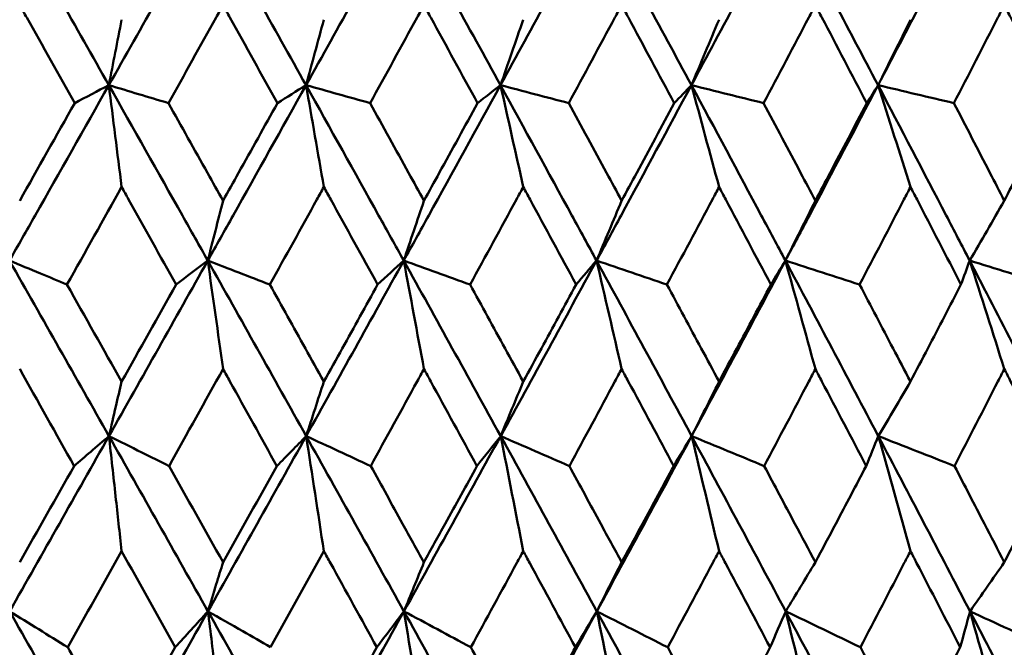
# Model space of a CAD drawing. Header units: millimetres. Extents: x 172 to 1631, y 500 to 2693.
# Tile 161 of 218: x 936.74 to 942.75, y 580.97 to 584.8. Entities that reach past the tile are written whole.
import ezdxf

# ---------------------------------------------------------------- set-up
doc = ezdxf.new("R2010")
doc.units = ezdxf.units.MM
doc.header["$LTSCALE"] = 10
doc.layers.add('Widoczne (ISO)', color=7, linetype='Continuous', lineweight=50)

msp = doc.modelspace()

# ---------------------------------------------------------------- linework, layer by layer
at = {"layer": 'Widoczne (ISO)'}
msp.add_circle((934.2343, 549.6019), 50, dxfattribs=at)
for points in [[(936.6784, 585.467), (936.8811, 585.1103), (937.0834, 584.7536), (937.2851, 584.3969)], [(937.8884, 585.467), (937.6877, 585.1103), (937.4866, 584.7536), (937.2851, 584.3969)], [(937.8884, 585.467), (938.0891, 585.1103), (938.2892, 584.7536), (938.4885, 584.3969)], [(939.0839, 585.467), (938.8861, 585.1103), (938.6876, 584.7536), (938.4885, 584.3969)], [(939.0839, 585.467), (939.2819, 585.1103), (939.479, 584.7536), (939.6752, 584.3969)], [(940.2604, 585.467), (940.0662, 585.1103), (939.8711, 584.7536), (939.6752, 584.3969)], [(940.2604, 585.467), (940.4548, 585.1103), (940.6482, 584.7536), (940.8404, 584.3969)], [(941.413, 585.467), (941.2232, 585.1103), (941.0323, 584.7536), (940.8404, 584.3969)], [(941.413, 585.467), (941.6031, 585.1103), (941.792, 584.7536), (941.9795, 584.3969)], [(942.5374, 585.467), (942.3526, 585.1103), (942.1666, 584.7536), (941.9795, 584.3969)], [(942.5374, 585.467), (942.7224, 585.1103), (942.906, 584.7536), (943.0881, 584.3969)], [(937.3629, 584.7966), (937.337, 584.6632), (937.3111, 584.5299), (937.2851, 584.3969)], [(938.5971, 584.7966), (938.561, 584.6632), (938.5248, 584.5299), (938.4885, 584.3969)], [(939.8141, 584.7966), (939.7678, 584.6632), (939.7215, 584.5299), (939.6752, 584.3969)], [(941.009, 584.7966), (940.9529, 584.6632), (940.8966, 584.5299), (940.8404, 584.3969)], [(942.1772, 584.7966), (942.1114, 584.6632), (942.0455, 584.5299), (941.9795, 584.3969)], [(937.2851, 584.3969), (937.2156, 584.3604), (937.1461, 584.3239), (937.0766, 584.2874)], [(937.2851, 584.3969), (937.4063, 584.3604), (937.5274, 584.3239), (937.6487, 584.2874)], [(937.3629, 583.7757), (937.3371, 583.9833), (937.3111, 584.1903), (937.2851, 584.3969)], [(938.4885, 584.3969), (938.4304, 584.3604), (938.3722, 584.3239), (938.314, 584.2874)], [(938.5971, 583.7757), (938.5611, 583.9833), (938.5249, 584.1903), (938.4885, 584.3969)], [(938.4885, 584.3969), (938.6188, 584.3604), (938.749, 584.3239), (938.8793, 584.2874)], [(939.6752, 584.3969), (939.6286, 584.3604), (939.582, 584.3239), (939.5354, 584.2874)], [(939.8141, 583.7757), (939.768, 583.9833), (939.7217, 584.1903), (939.6752, 584.3969)], [(939.6752, 584.3969), (939.814, 584.3604), (939.9528, 584.3239), (940.0916, 584.2874)], [(940.8404, 584.3969), (940.8055, 584.3604), (940.7707, 584.3239), (940.7358, 584.2874)], [(941.009, 583.7757), (940.953, 583.9833), (940.8968, 584.1903), (940.8404, 584.3969)], [(940.8404, 584.3969), (940.9872, 584.3604), (941.134, 584.3239), (941.2808, 584.2874)], [(941.9795, 584.3969), (941.9565, 584.3604), (941.9336, 584.3239), (941.9106, 584.2874)], [(942.1772, 583.7757), (942.1116, 583.9833), (942.0457, 584.1903), (941.9795, 584.3969)], [(941.9795, 584.3969), (942.1337, 584.3604), (942.2879, 584.3239), (942.4422, 584.2874)], [(936.7409, 583.6919), (936.8529, 583.8904), (936.9648, 584.0889), (937.0766, 584.2874)], [(937.3629, 583.7757), (937.252, 583.5771), (937.1409, 583.3784), (937.0296, 583.1798)], [(937.9819, 583.6919), (937.9509, 583.5697), (937.9199, 583.4478), (937.8889, 583.326)], [(939.2081, 583.6919), (939.167, 583.5697), (939.1258, 583.4478), (939.0847, 583.326)], [(940.4146, 583.6919), (940.3635, 583.5697), (940.3124, 583.4478), (940.2613, 583.326)], [(941.5967, 583.6919), (941.5359, 583.5697), (941.475, 583.4478), (941.4141, 583.326)], [(942.7498, 583.6919), (942.6795, 583.5697), (942.6091, 583.4478), (942.5386, 583.326)], [(936.6787, 583.326), (936.8814, 582.9692), (937.0837, 582.6122), (937.2857, 582.2553)], [(937.8889, 583.326), (937.6885, 582.9692), (937.4874, 582.6122), (937.2857, 582.2553)], [(937.8889, 583.326), (937.8244, 583.2773), (937.7599, 583.2286), (937.6954, 583.1798)], [(937.8889, 583.326), (938.0151, 583.2773), (938.1414, 583.2286), (938.2676, 583.1798)], [(937.8889, 583.326), (938.0896, 582.9692), (938.2898, 582.6122), (938.4894, 582.2553)], [(937.9819, 582.6647), (937.951, 582.8857), (937.92, 583.1061), (937.8889, 583.326)], [(939.0847, 583.326), (938.8871, 582.9692), (938.6886, 582.6122), (938.4894, 582.2553)], [(939.0847, 583.326), (939.0316, 583.2773), (938.9785, 583.2286), (938.9254, 583.1798)], [(939.2081, 582.6647), (939.1671, 582.8857), (939.126, 583.1061), (939.0847, 583.326)], [(939.0847, 583.326), (939.2196, 583.2773), (939.3546, 583.2286), (939.4897, 583.1798)], [(939.0847, 583.326), (939.2826, 582.9692), (939.4798, 582.6122), (939.6763, 582.2553)], [(940.2613, 583.326), (940.0673, 582.9692), (939.8723, 582.6122), (939.6763, 582.2553)], [(940.2613, 583.326), (940.2199, 583.2773), (940.1784, 583.2286), (940.1369, 583.1798)], [(940.4146, 582.6647), (940.3637, 582.8857), (940.3126, 583.1061), (940.2613, 583.326)], [(940.2613, 583.326), (940.4045, 583.2773), (940.5477, 583.2286), (940.691, 583.1798)], [(940.2613, 583.326), (940.4557, 582.9692), (940.6491, 582.6122), (940.8417, 582.2553)], [(941.4141, 583.326), (941.2245, 582.9692), (941.0337, 582.6122), (940.8417, 582.2553)], [(941.4141, 583.326), (941.3845, 583.2773), (941.3548, 583.2286), (941.3251, 583.1798)], [(941.5967, 582.6647), (941.5361, 582.8857), (941.4753, 583.1061), (941.4141, 583.326)], [(941.4141, 583.326), (941.565, 583.2773), (941.7159, 583.2286), (941.8668, 583.1798)], [(941.4141, 583.326), (941.6042, 582.9692), (941.7932, 582.6122), (941.981, 582.2553)], [(942.5386, 583.326), (942.5209, 583.2773), (942.5031, 583.2286), (942.4854, 583.1798)], [(942.7498, 582.6647), (942.6797, 582.8857), (942.6093, 583.1061), (942.5386, 583.326)], [(942.5386, 583.326), (942.6965, 583.2773), (942.8545, 583.2286), (943.0125, 583.1798)], [(942.5386, 583.326), (942.7236, 582.9692), (942.9074, 582.6122), (943.0898, 582.2553)], [(937.0296, 583.1798), (937.1408, 582.9825), (937.2519, 582.7851), (937.3629, 582.5877)], [(937.3629, 582.5877), (937.4739, 582.785), (937.5847, 582.9824), (937.6954, 583.1798)], [(937.0728, 582.0724), (936.9623, 582.2698), (936.8517, 582.4673), (936.7409, 582.6647)], [(937.9819, 582.6647), (937.8722, 582.4672), (937.7624, 582.2698), (937.6525, 582.0724)], [(938.5971, 582.5877), (938.5612, 582.4767), (938.5253, 582.3659), (938.4894, 582.2553)], [(939.8141, 582.5877), (939.7682, 582.4767), (939.7222, 582.3659), (939.6763, 582.2553)], [(941.009, 582.5877), (940.9533, 582.4767), (940.8975, 582.3659), (940.8417, 582.2553)], [(942.1772, 582.5877), (942.1119, 582.4767), (942.0465, 582.3659), (941.981, 582.2553)], [(937.2857, 582.2553), (937.0841, 581.8986), (936.882, 581.542), (936.6793, 581.1854)], [(937.2857, 582.2553), (937.4875, 581.8986), (937.6889, 581.542), (937.8898, 581.1854)], [(938.4894, 582.2553), (938.2903, 581.8986), (938.0904, 581.542), (937.8898, 581.1854)], [(938.4894, 582.2553), (938.4297, 582.1943), (938.37, 582.1334), (938.3103, 582.0724)], [(938.4894, 582.2553), (938.6206, 582.1943), (938.7518, 582.1334), (938.883, 582.0724)], [(938.4894, 582.2553), (938.6888, 581.8986), (938.8876, 581.542), (939.0859, 581.1854)], [(938.5971, 581.5532), (938.5614, 581.7879), (938.5255, 582.0219), (938.4894, 582.2553)], [(939.6763, 582.2553), (939.4804, 581.8986), (939.2836, 581.542), (939.0859, 581.1854)], [(939.6763, 582.2553), (939.6281, 582.1943), (939.5799, 582.1334), (939.5317, 582.0724)], [(939.8141, 581.5532), (939.7684, 581.7879), (939.7224, 582.0219), (939.6763, 582.2553)], [(939.6763, 582.2553), (939.8159, 582.1943), (939.9556, 582.1334), (940.0953, 582.0724)], [(939.6763, 582.2553), (939.8725, 581.8986), (940.0681, 581.542), (940.2628, 581.1854)], [(940.8417, 582.2553), (940.6498, 581.8986), (940.4569, 581.542), (940.2628, 581.1854)], [(940.8417, 582.2553), (940.8052, 582.1943), (940.7687, 582.1334), (940.7322, 582.0724)], [(941.009, 581.5532), (940.9535, 581.7879), (940.8977, 582.0219), (940.8417, 582.2553)], [(940.8417, 582.2553), (940.9892, 582.1943), (941.1368, 582.1334), (941.2844, 582.0724)], [(940.8417, 582.2553), (941.0341, 581.8986), (941.2255, 581.542), (941.4159, 581.1854)], [(941.981, 582.2553), (941.9564, 582.1943), (941.9317, 582.1334), (941.907, 582.0724)], [(942.1772, 581.5532), (942.1122, 581.7879), (942.0468, 582.0219), (941.981, 582.2553)], [(941.981, 582.2553), (942.1359, 582.1943), (942.2908, 582.1334), (942.4457, 582.0724)], [(941.981, 582.2553), (942.1687, 581.8986), (942.3553, 581.542), (942.5406, 581.1854)], [(936.7409, 581.4849), (936.8517, 581.6807), (936.9623, 581.8765), (937.0728, 582.0724)], [(937.6525, 582.0724), (937.7624, 581.8765), (937.8722, 581.6807), (937.9819, 581.4849)], [(937.9819, 581.4849), (938.0916, 581.6807), (938.201, 581.8765), (938.3103, 582.0724)], [(937.3629, 581.5532), (937.2536, 581.3574), (937.1441, 581.1616), (937.0345, 580.9659)], [(937.6905, 580.9659), (937.5815, 581.1616), (937.4723, 581.3574), (937.3629, 581.5532)], [(938.5971, 581.5532), (938.4891, 581.3574), (938.3808, 581.1616), (938.2724, 580.9659)], [(939.2081, 581.4849), (939.1673, 581.385), (939.1266, 581.2851), (939.0859, 581.1854)], [(940.4146, 581.4849), (940.364, 581.385), (940.3134, 581.2851), (940.2628, 581.1854)], [(941.5967, 581.4849), (941.5365, 581.385), (941.4762, 581.2851), (941.4159, 581.1854)], [(942.7498, 581.4849), (942.6801, 581.385), (942.6104, 581.2851), (942.5406, 581.1854)], [(937.0345, 580.9659), (936.9161, 581.0391), (936.7977, 581.1123), (936.6793, 581.1854)], [(936.6793, 581.1854), (936.882, 580.8293), (937.0845, 580.4732), (937.2866, 580.1174)], [(937.8898, 581.1854), (937.6894, 580.8293), (937.4883, 580.4732), (937.2866, 580.1174)], [(937.8898, 581.1854), (938.0906, 580.8293), (938.2908, 580.4732), (938.4906, 580.1174)], [(939.0859, 581.1854), (938.8883, 580.8293), (938.6899, 580.4732), (938.4906, 580.1174)], [(939.0859, 581.1854), (939.0308, 581.1123), (938.9758, 581.0391), (938.9206, 580.9659)], [(939.0859, 581.1854), (939.222, 581.1123), (939.3582, 581.0391), (939.4944, 580.9659)], [(939.0859, 581.1854), (939.2839, 580.8293), (939.4812, 580.4732), (939.6779, 580.1174)], [(939.2081, 580.4422), (939.1676, 580.6906), (939.1268, 580.9384), (939.0859, 581.1854)], [(940.2628, 581.1854), (940.0689, 580.8293), (939.8739, 580.4732), (939.6779, 580.1174)], [(940.2628, 581.1854), (940.2193, 581.1123), (940.1758, 581.0391), (940.1322, 580.9659)], [(940.2628, 581.1854), (940.407, 581.1123), (940.5513, 581.0391), (940.6956, 580.9659)], [(940.2628, 581.1854), (940.4572, 580.8293), (940.6509, 580.4732), (940.8436, 580.1174)], [(940.4146, 580.4422), (940.3643, 580.6906), (940.3137, 580.9384), (940.2628, 581.1854)], [(941.4159, 581.1854), (941.3842, 581.1123), (941.3524, 581.0391), (941.3206, 580.9659)], [(941.4159, 581.1854), (941.5676, 581.1123), (941.7195, 581.0391), (941.8713, 580.9659)], [(941.4159, 581.1854), (941.6061, 580.8293), (941.7952, 580.4732), (941.9833, 580.1174)], [(941.5967, 580.4422), (941.5368, 580.6906), (941.4765, 580.9384), (941.4159, 581.1854)], [(942.5406, 581.1854), (942.5208, 581.1123), (942.5009, 581.0391), (942.4809, 580.9659)], [(942.5406, 581.1854), (942.6994, 581.1123), (942.8581, 581.0391), (943.0169, 580.9659)], [(942.5406, 581.1854), (942.7258, 580.8293), (942.9097, 580.4732), (943.0924, 580.1174)], [(942.7498, 580.4422), (942.6805, 580.6906), (942.6108, 580.9384), (942.5406, 581.1854)], [(937.3629, 580.3845), (937.4724, 580.5783), (937.5816, 580.7721), (937.6905, 580.9659)]]:
    msp.add_open_spline(points, degree=3, dxfattribs=at)
for points, knots in [([(937.0766, 584.2874), (936.9791, 584.4614), (936.8814, 584.6354), (936.7694, 584.8347), (936.7552, 584.8601), (936.7409, 584.8854)], [0.01556037, 0.01556037, 0.01556037, 0.01556037, 0.07555527, 0.07555527, 0.08428623, 0.08428623, 0.08428623, 0.08428623]), ([(937.9819, 584.8854), (937.9678, 584.8601), (937.9537, 584.8348), (937.8428, 584.6355), (937.7458, 584.4615), (937.6487, 584.2874)], [0.06686277, 0.06686277, 0.06686277, 0.06686277, 0.07557848, 0.07557848, 0.13558897, 0.13558897, 0.13558897, 0.13558897]), ([(938.314, 584.2874), (938.2176, 584.4614), (938.1209, 584.6354), (938.0101, 584.8347), (937.996, 584.8601), (937.9819, 584.8854)], [0.01556037, 0.01556037, 0.01556037, 0.01556037, 0.07555527, 0.07555527, 0.08428623, 0.08428623, 0.08428623, 0.08428623]), ([(939.2081, 584.8854), (939.1942, 584.8601), (939.1803, 584.8348), (939.0709, 584.6355), (938.9752, 584.4615), (938.8793, 584.2874)], [0.06686277, 0.06686277, 0.06686277, 0.06686277, 0.07557848, 0.07557848, 0.13558897, 0.13558897, 0.13558897, 0.13558897]), ([(939.5354, 584.2874), (939.4404, 584.4614), (939.3452, 584.6354), (939.2358, 584.8347), (939.222, 584.8601), (939.2081, 584.8854)], [0.01556037, 0.01556037, 0.01556037, 0.01556037, 0.07555527, 0.07555527, 0.08428623, 0.08428623, 0.08428623, 0.08428623]), ([(940.4146, 584.8854), (940.401, 584.8601), (940.3873, 584.8348), (940.2799, 584.6355), (940.1858, 584.4615), (940.0916, 584.2874)], [0.06686277, 0.06686277, 0.06686277, 0.06686277, 0.07557848, 0.07557848, 0.13558897, 0.13558897, 0.13558897, 0.13558897]), ([(940.7358, 584.2874), (940.6426, 584.4614), (940.5492, 584.6354), (940.4419, 584.8347), (940.4282, 584.8601), (940.4146, 584.8854)], [0.01556037, 0.01556037, 0.01556037, 0.01556037, 0.07555527, 0.07555527, 0.08428623, 0.08428623, 0.08428623, 0.08428623]), ([(941.5967, 584.8854), (941.5834, 584.8601), (941.5701, 584.8348), (941.465, 584.6355), (941.373, 584.4615), (941.2808, 584.2874)], [0.06686277, 0.06686277, 0.06686277, 0.06686277, 0.07557848, 0.07557848, 0.13558897, 0.13558897, 0.13558897, 0.13558897]), ([(941.9106, 584.2874), (941.8196, 584.4614), (941.7283, 584.6354), (941.6234, 584.8347), (941.6101, 584.8601), (941.5967, 584.8854)], [0.01556037, 0.01556037, 0.01556037, 0.01556037, 0.07555527, 0.07555527, 0.08428623, 0.08428623, 0.08428623, 0.08428623]), ([(942.7498, 584.8854), (942.7369, 584.8601), (942.7239, 584.8348), (942.6216, 584.6355), (942.532, 584.4615), (942.4422, 584.2874)], [0.06686277, 0.06686277, 0.06686277, 0.06686277, 0.07557848, 0.07557848, 0.13558897, 0.13558897, 0.13558897, 0.13558897]), ([(943.0551, 584.2874), (942.9666, 584.4614), (942.8779, 584.6354), (942.7758, 584.8347), (942.7628, 584.8601), (942.7498, 584.8854)], [0.01556037, 0.01556037, 0.01556037, 0.01556037, 0.07555527, 0.07555527, 0.08428623, 0.08428623, 0.08428623, 0.08428623]), ([(937.2851, 584.3969), (937.1353, 584.1319), (936.9854, 583.8669), (936.7831, 583.51), (936.7309, 583.418), (936.6787, 583.326)], [0.3692784, 0.3692784, 0.3692784, 0.3692784, 0.4608442, 0.4608442, 0.492629, 0.492629, 0.492629, 0.492629]), ([(937.2851, 584.3969), (937.4349, 584.1319), (937.5845, 583.8669), (937.7854, 583.51), (937.8372, 583.418), (937.8889, 583.326)], [0.3692784, 0.3692784, 0.3692784, 0.3692784, 0.4608442, 0.4608442, 0.492629, 0.492629, 0.492629, 0.492629]), ([(938.4885, 584.3969), (938.3406, 584.1319), (938.1923, 583.8669), (937.9922, 583.51), (937.9406, 583.418), (937.8889, 583.326)], [0.3692784, 0.3692784, 0.3692784, 0.3692784, 0.4608442, 0.4608442, 0.492629, 0.492629, 0.492629, 0.492629]), ([(938.4885, 584.3969), (938.6366, 584.1319), (938.7843, 583.8669), (938.9826, 583.51), (939.0337, 583.418), (939.0847, 583.326)], [0.3692784, 0.3692784, 0.3692784, 0.3692784, 0.4608442, 0.4608442, 0.492629, 0.492629, 0.492629, 0.492629]), ([(939.6752, 584.3969), (939.5296, 584.1319), (939.3837, 583.8669), (939.1865, 583.51), (939.1356, 583.418), (939.0847, 583.326)], [0.3692784, 0.3692784, 0.3692784, 0.3692784, 0.4608442, 0.4608442, 0.492629, 0.492629, 0.492629, 0.492629]), ([(939.6752, 584.3969), (939.8209, 584.1319), (939.9661, 583.8669), (940.161, 583.51), (940.2112, 583.418), (940.2613, 583.326)], [0.3692784, 0.3692784, 0.3692784, 0.3692784, 0.4608442, 0.4608442, 0.492629, 0.492629, 0.492629, 0.492629]), ([(940.8404, 584.3969), (940.6978, 584.1319), (940.5547, 583.8669), (940.3612, 583.51), (940.3113, 583.418), (940.2613, 583.326)], [0.3692784, 0.3692784, 0.3692784, 0.3692784, 0.4608442, 0.4608442, 0.492629, 0.492629, 0.492629, 0.492629]), ([(940.8404, 584.3969), (940.9832, 584.1319), (941.1254, 583.8669), (941.316, 583.51), (941.3651, 583.418), (941.4141, 583.326)], [0.3692784, 0.3692784, 0.3692784, 0.3692784, 0.4608442, 0.4608442, 0.492629, 0.492629, 0.492629, 0.492629]), ([(941.9795, 584.3969), (941.8405, 584.1319), (941.7008, 583.8669), (941.5118, 583.51), (941.463, 583.418), (941.4141, 583.326)], [0.3692784, 0.3692784, 0.3692784, 0.3692784, 0.4608442, 0.4608442, 0.492629, 0.492629, 0.492629, 0.492629]), ([(941.9795, 584.3969), (942.1188, 584.1319), (942.2574, 583.8669), (942.4431, 583.51), (942.4909, 583.418), (942.5386, 583.326)], [0.3692784, 0.3692784, 0.3692784, 0.3692784, 0.4608442, 0.4608442, 0.492629, 0.492629, 0.492629, 0.492629]), ([(937.6487, 584.2874), (937.7282, 584.1454), (937.8077, 584.0034), (937.9187, 583.8049), (937.9503, 583.7484), (937.9819, 583.6919)], [0.01259731, 0.01259731, 0.01259731, 0.01259731, 0.06159863, 0.06159863, 0.08110666, 0.08110666, 0.08110666, 0.08110666]), ([(937.9819, 583.6919), (938.0135, 583.7484), (938.045, 583.8049), (938.1558, 584.0034), (938.235, 584.1454), (938.314, 584.2874)], [0.04208868, 0.04208868, 0.04208868, 0.04208868, 0.06158988, 0.06158988, 0.11059803, 0.11059803, 0.11059803, 0.11059803]), ([(938.8793, 584.2874), (938.9578, 584.1454), (939.0363, 584.0034), (939.1458, 583.8049), (939.1769, 583.7484), (939.2081, 583.6919)], [0.01259731, 0.01259731, 0.01259731, 0.01259731, 0.06159863, 0.06159863, 0.08110666, 0.08110666, 0.08110666, 0.08110666]), ([(939.2081, 583.6919), (939.2392, 583.7484), (939.2703, 583.8049), (939.3795, 584.0034), (939.4575, 584.1454), (939.5354, 584.2874)], [0.04208868, 0.04208868, 0.04208868, 0.04208868, 0.06158988, 0.06158988, 0.11059803, 0.11059803, 0.11059803, 0.11059803]), ([(940.0916, 584.2874), (940.1688, 584.1454), (940.2459, 584.0034), (940.3534, 583.8049), (940.384, 583.7484), (940.4146, 583.6919)], [0.01259731, 0.01259731, 0.01259731, 0.01259731, 0.06159863, 0.06159863, 0.08110666, 0.08110666, 0.08110666, 0.08110666]), ([(940.4146, 583.6919), (940.4452, 583.7484), (940.4757, 583.8049), (940.5829, 584.0034), (940.6594, 584.1454), (940.7358, 584.2874)], [0.04208868, 0.04208868, 0.04208868, 0.04208868, 0.06158988, 0.06158988, 0.11059803, 0.11059803, 0.11059803, 0.11059803]), ([(941.2808, 584.2874), (941.3564, 584.1454), (941.4318, 584.0034), (941.5369, 583.8049), (941.5669, 583.7484), (941.5967, 583.6919)], [0.01259731, 0.01259731, 0.01259731, 0.01259731, 0.06159863, 0.06159863, 0.08110666, 0.08110666, 0.08110666, 0.08110666]), ([(941.5967, 583.6919), (941.6266, 583.7484), (941.6565, 583.8049), (941.7613, 584.0034), (941.836, 584.1454), (941.9106, 584.2874)], [0.04208868, 0.04208868, 0.04208868, 0.04208868, 0.06158988, 0.06158988, 0.11059803, 0.11059803, 0.11059803, 0.11059803]), ([(942.4422, 584.2874), (942.5158, 584.1454), (942.5892, 584.0034), (942.6916, 583.8049), (942.7208, 583.7484), (942.7498, 583.6919)], [0.01259731, 0.01259731, 0.01259731, 0.01259731, 0.06159863, 0.06159863, 0.08110666, 0.08110666, 0.08110666, 0.08110666]), ([(942.7498, 583.6919), (942.7789, 583.7484), (942.808, 583.8049), (942.9099, 584.0034), (942.9826, 584.1454), (943.0551, 584.2874)], [0.04208868, 0.04208868, 0.04208868, 0.04208868, 0.06158988, 0.06158988, 0.11059803, 0.11059803, 0.11059803, 0.11059803]), ([(937.6954, 583.1798), (937.599, 583.3528), (937.5025, 583.5259), (937.3915, 583.7245), (937.3772, 583.7501), (937.3629, 583.7757)], [0.02053386, 0.02053386, 0.02053386, 0.02053386, 0.08016461, 0.08016461, 0.08898694, 0.08898694, 0.08898694, 0.08898694]), ([(938.5971, 583.7757), (938.583, 583.7501), (938.5689, 583.7246), (938.4592, 583.526), (938.3635, 583.3529), (938.2676, 583.1798)], [0.07138254, 0.07138254, 0.07138254, 0.07138254, 0.08018544, 0.08018544, 0.13983561, 0.13983561, 0.13983561, 0.13983561]), ([(938.9254, 583.1798), (938.8303, 583.3528), (938.735, 583.5259), (938.6254, 583.7245), (938.6113, 583.7501), (938.5971, 583.7757)], [0.02053386, 0.02053386, 0.02053386, 0.02053386, 0.08016461, 0.08016461, 0.08898694, 0.08898694, 0.08898694, 0.08898694]), ([(939.8141, 583.7757), (939.8002, 583.7501), (939.7863, 583.7246), (939.6784, 583.526), (939.5841, 583.3529), (939.4897, 583.1798)], [0.07138254, 0.07138254, 0.07138254, 0.07138254, 0.08018544, 0.08018544, 0.13983561, 0.13983561, 0.13983561, 0.13983561]), ([(940.1369, 583.1798), (940.0434, 583.3528), (939.9497, 583.5259), (939.8419, 583.7245), (939.828, 583.7501), (939.8141, 583.7757)], [0.02053386, 0.02053386, 0.02053386, 0.02053386, 0.08016461, 0.08016461, 0.08898694, 0.08898694, 0.08898694, 0.08898694]), ([(941.009, 583.7757), (940.9954, 583.7501), (940.9818, 583.7246), (940.876, 583.526), (940.7836, 583.3529), (940.691, 583.1798)], [0.07138254, 0.07138254, 0.07138254, 0.07138254, 0.08018544, 0.08018544, 0.13983561, 0.13983561, 0.13983561, 0.13983561]), ([(941.3251, 583.1798), (941.2336, 583.3528), (941.1419, 583.5259), (941.0363, 583.7245), (941.0226, 583.7501), (941.009, 583.7757)], [0.02053386, 0.02053386, 0.02053386, 0.02053386, 0.08016461, 0.08016461, 0.08898694, 0.08898694, 0.08898694, 0.08898694]), ([(942.1772, 583.7757), (942.164, 583.7501), (942.1507, 583.7246), (942.0475, 583.526), (941.9573, 583.3529), (941.8668, 583.1798)], [0.07138254, 0.07138254, 0.07138254, 0.07138254, 0.08018544, 0.08018544, 0.13983561, 0.13983561, 0.13983561, 0.13983561]), ([(942.4854, 583.1798), (942.3962, 583.3528), (942.3068, 583.5259), (942.2038, 583.7245), (942.1905, 583.7501), (942.1772, 583.7757)], [0.02053386, 0.02053386, 0.02053386, 0.02053386, 0.08016461, 0.08016461, 0.08898694, 0.08898694, 0.08898694, 0.08898694]), ([(937.0296, 583.1798), (936.9754, 583.2024), (936.9212, 583.225), (936.8042, 583.2738), (936.7415, 583.2999), (936.6787, 583.326)], [-0.05918503, -0.05918503, -0.05918503, -0.05918503, -0.0317462, -0.0317462, 0, 0, 0, 0]), ([(938.2676, 583.1798), (938.3399, 583.0501), (938.4121, 582.9204), (938.5219, 582.723), (938.5595, 582.6554), (938.5971, 582.5877)], [0.01681985, 0.01681985, 0.01681985, 0.01681985, 0.06159108, 0.06159108, 0.08495433, 0.08495433, 0.08495433, 0.08495433]), ([(938.5971, 582.5877), (938.6347, 582.6553), (938.6723, 582.723), (938.7818, 582.9204), (938.8536, 583.0501), (938.9254, 583.1798)], [0.03825175, 0.03825175, 0.03825175, 0.03825175, 0.06160817, 0.06160817, 0.10638617, 0.10638617, 0.10638617, 0.10638617]), ([(939.4897, 583.1798), (939.5609, 583.0501), (939.632, 582.9204), (939.74, 582.723), (939.7771, 582.6554), (939.8141, 582.5877)], [0.01681985, 0.01681985, 0.01681985, 0.01681985, 0.06159108, 0.06159108, 0.08495433, 0.08495433, 0.08495433, 0.08495433]), ([(939.8141, 582.5877), (939.8511, 582.6553), (939.888, 582.723), (939.9957, 582.9204), (940.0664, 583.0501), (940.1369, 583.1798)], [0.03825175, 0.03825175, 0.03825175, 0.03825175, 0.06160817, 0.06160817, 0.10638617, 0.10638617, 0.10638617, 0.10638617]), ([(940.691, 583.1798), (940.7608, 583.0501), (940.8305, 582.9204), (940.9365, 582.723), (940.9728, 582.6554), (941.009, 582.5877)], [0.01681985, 0.01681985, 0.01681985, 0.01681985, 0.06159108, 0.06159108, 0.08495433, 0.08495433, 0.08495433, 0.08495433]), ([(941.009, 582.5877), (941.0453, 582.6553), (941.0815, 582.723), (941.1869, 582.9204), (941.2561, 583.0501), (941.3251, 583.1798)], [0.03825175, 0.03825175, 0.03825175, 0.03825175, 0.06160817, 0.06160817, 0.10638617, 0.10638617, 0.10638617, 0.10638617]), ([(941.8668, 583.1798), (941.935, 583.0501), (942.0031, 582.9204), (942.1064, 582.723), (942.1419, 582.6554), (942.1772, 582.5877)], [0.01681985, 0.01681985, 0.01681985, 0.01681985, 0.06159108, 0.06159108, 0.08495433, 0.08495433, 0.08495433, 0.08495433]), ([(942.1772, 582.5877), (942.2126, 582.6553), (942.2479, 582.723), (942.3507, 582.9204), (942.4181, 583.0501), (942.4854, 583.1798)], [0.03825175, 0.03825175, 0.03825175, 0.03825175, 0.06160817, 0.06160817, 0.10638617, 0.10638617, 0.10638617, 0.10638617]), ([(938.3103, 582.0724), (938.215, 582.2446), (938.1195, 582.4168), (938.0099, 582.6142), (937.9959, 582.6394), (937.9819, 582.6647)], [0.02530969, 0.02530969, 0.02530969, 0.02530969, 0.08465152, 0.08465152, 0.09334823, 0.09334823, 0.09334823, 0.09334823]), ([(939.2081, 582.6647), (939.1943, 582.6395), (939.1805, 582.6143), (939.0723, 582.4169), (938.9778, 582.2446), (938.883, 582.0724)], [0.07597559, 0.07597559, 0.07597559, 0.07597559, 0.08464777, 0.08464777, 0.14401425, 0.14401425, 0.14401425, 0.14401425]), ([(939.5317, 582.0724), (939.4378, 582.2446), (939.3437, 582.4168), (939.2357, 582.6142), (939.2219, 582.6394), (939.2081, 582.6647)], [0.02530969, 0.02530969, 0.02530969, 0.02530969, 0.08465152, 0.08465152, 0.09334823, 0.09334823, 0.09334823, 0.09334823]), ([(940.4146, 582.6647), (940.4011, 582.6395), (940.3875, 582.6143), (940.2813, 582.4169), (940.1884, 582.2446), (940.0953, 582.0724)], [0.07597559, 0.07597559, 0.07597559, 0.07597559, 0.08464777, 0.08464777, 0.14401425, 0.14401425, 0.14401425, 0.14401425]), ([(940.7322, 582.0724), (940.6401, 582.2446), (940.5478, 582.4168), (940.4417, 582.6142), (940.4282, 582.6394), (940.4146, 582.6647)], [0.02530969, 0.02530969, 0.02530969, 0.02530969, 0.08465152, 0.08465152, 0.09334823, 0.09334823, 0.09334823, 0.09334823]), ([(941.5967, 582.6647), (941.5835, 582.6395), (941.5703, 582.6143), (941.4664, 582.4169), (941.3755, 582.2446), (941.2844, 582.0724)], [0.07597559, 0.07597559, 0.07597559, 0.07597559, 0.08464777, 0.08464777, 0.14401425, 0.14401425, 0.14401425, 0.14401425]), ([(941.907, 582.0724), (941.8171, 582.2446), (941.727, 582.4168), (941.6233, 582.6142), (941.61, 582.6394), (941.5967, 582.6647)], [0.02530969, 0.02530969, 0.02530969, 0.02530969, 0.08465152, 0.08465152, 0.09334823, 0.09334823, 0.09334823, 0.09334823]), ([(942.7498, 582.6647), (942.737, 582.6395), (942.7241, 582.6143), (942.623, 582.4169), (942.5345, 582.2446), (942.4457, 582.0724)], [0.07597559, 0.07597559, 0.07597559, 0.07597559, 0.08464777, 0.08464777, 0.14401425, 0.14401425, 0.14401425, 0.14401425]), ([(943.0516, 582.0724), (942.9642, 582.2446), (942.8765, 582.4168), (942.7757, 582.6142), (942.7628, 582.6394), (942.7498, 582.6647)], [0.02530969, 0.02530969, 0.02530969, 0.02530969, 0.08465152, 0.08465152, 0.09334823, 0.09334823, 0.09334823, 0.09334823]), ([(937.2857, 582.2553), (937.2997, 582.3153), (937.3136, 582.3755), (937.3394, 582.4863), (937.3512, 582.537), (937.3629, 582.5877)], [-0.06447654, -0.06447654, -0.06447654, -0.06447654, -0.03215198, -0.03215198, -0.0049344, -0.0049344, -0.0049344, -0.0049344]), ([(937.0728, 582.0724), (937.1066, 582.1014), (937.1404, 582.1304), (937.2113, 582.1914), (937.2485, 582.2233), (937.2857, 582.2553)], [-0.06012341, -0.06012341, -0.06012341, -0.06012341, -0.03150269, -0.03150269, 0, 0, 0, 0]), ([(937.6525, 582.0724), (937.5969, 582.1001), (937.5413, 582.1278), (937.4191, 582.1888), (937.3524, 582.222), (937.2857, 582.2553)], [-0.06012341, -0.06012341, -0.06012341, -0.06012341, -0.03280224, -0.03280224, 0, 0, 0, 0]), ([(937.2857, 582.2553), (937.2992, 582.1329), (937.3128, 582.0104), (937.3385, 581.7764), (937.3508, 581.6649), (937.3629, 581.5532)], [-0.08911773, -0.08911773, -0.08911773, -0.08911773, -0.04412443, -0.04412443, -0.00327768, -0.00327768, -0.00327768, -0.00327768]), ([(938.883, 582.0724), (938.9481, 581.955), (939.013, 581.8377), (939.1213, 581.6419), (939.1647, 581.5634), (939.2081, 581.4849)], [0.02104899, 0.02104899, 0.02104899, 0.02104899, 0.0615671, 0.0615671, 0.08866561, 0.08866561, 0.08866561, 0.08866561]), ([(939.2081, 581.4849), (939.2514, 581.5634), (939.2947, 581.6418), (939.4026, 581.8376), (939.4672, 581.955), (939.5317, 582.0724)], [0.03448054, 0.03448054, 0.03448054, 0.03448054, 0.06157222, 0.06157222, 0.10209717, 0.10209717, 0.10209717, 0.10209717]), ([(940.0953, 582.0724), (940.1592, 581.955), (940.223, 581.8377), (940.3294, 581.6419), (940.372, 581.5634), (940.4146, 581.4849)], [0.02104899, 0.02104899, 0.02104899, 0.02104899, 0.0615671, 0.0615671, 0.08866561, 0.08866561, 0.08866561, 0.08866561]), ([(940.4146, 581.4849), (940.4571, 581.5634), (940.4996, 581.6418), (940.6056, 581.8376), (940.6689, 581.955), (940.7322, 582.0724)], [0.03448054, 0.03448054, 0.03448054, 0.03448054, 0.06157222, 0.06157222, 0.10209717, 0.10209717, 0.10209717, 0.10209717]), ([(941.2844, 582.0724), (941.347, 581.955), (941.4094, 581.8377), (941.5135, 581.6419), (941.5551, 581.5634), (941.5967, 581.4849)], [0.02104899, 0.02104899, 0.02104899, 0.02104899, 0.0615671, 0.0615671, 0.08866561, 0.08866561, 0.08866561, 0.08866561]), ([(941.5967, 581.4849), (941.6383, 581.5634), (941.6799, 581.6418), (941.7834, 581.8376), (941.8453, 581.955), (941.907, 582.0724)], [0.03448054, 0.03448054, 0.03448054, 0.03448054, 0.06157222, 0.06157222, 0.10209717, 0.10209717, 0.10209717, 0.10209717]), ([(942.4457, 582.0724), (942.5066, 581.955), (942.5675, 581.8377), (942.6688, 581.6419), (942.7094, 581.5634), (942.7498, 581.4849)], [0.02104899, 0.02104899, 0.02104899, 0.02104899, 0.0615671, 0.0615671, 0.08866561, 0.08866561, 0.08866561, 0.08866561]), ([(942.7498, 581.4849), (942.7903, 581.5634), (942.8307, 581.6418), (942.9314, 581.8376), (942.9916, 581.955), (943.0516, 582.0724)], [0.03448054, 0.03448054, 0.03448054, 0.03448054, 0.06157222, 0.06157222, 0.10209717, 0.10209717, 0.10209717, 0.10209717]), ([(938.9206, 580.9659), (938.8263, 581.1374), (938.7319, 581.3089), (938.6239, 581.5047), (938.6105, 581.529), (938.5971, 581.5532)], [0.02983351, 0.02983351, 0.02983351, 0.02983351, 0.0889495, 0.0889495, 0.09731113, 0.09731113, 0.09731113, 0.09731113]), ([(939.8141, 581.5532), (939.801, 581.5291), (939.7878, 581.5049), (939.6815, 581.3091), (939.588, 581.1375), (939.4944, 580.9659)], [0.0806421, 0.0806421, 0.0806421, 0.0806421, 0.08897282, 0.08897282, 0.14811965, 0.14811965, 0.14811965, 0.14811965]), ([(940.1322, 580.9659), (940.0395, 581.1374), (939.9467, 581.3089), (939.8404, 581.5047), (939.8273, 581.529), (939.8141, 581.5532)], [0.02983351, 0.02983351, 0.02983351, 0.02983351, 0.0889495, 0.0889495, 0.09731113, 0.09731113, 0.09731113, 0.09731113]), ([(941.009, 581.5532), (940.9962, 581.5291), (940.9833, 581.5049), (940.8791, 581.3091), (940.7874, 581.1375), (940.6956, 580.9659)], [0.0806421, 0.0806421, 0.0806421, 0.0806421, 0.08897282, 0.08897282, 0.14811965, 0.14811965, 0.14811965, 0.14811965]), ([(941.3206, 580.9659), (941.2298, 581.1374), (941.1389, 581.3089), (941.0348, 581.5047), (941.0219, 581.529), (941.009, 581.5532)], [0.02983351, 0.02983351, 0.02983351, 0.02983351, 0.0889495, 0.0889495, 0.09731113, 0.09731113, 0.09731113, 0.09731113]), ([(942.1772, 581.5532), (942.1647, 581.5291), (942.1521, 581.5049), (942.0504, 581.3091), (941.961, 581.1375), (941.8713, 580.9659)], [0.0806421, 0.0806421, 0.0806421, 0.0806421, 0.08897282, 0.08897282, 0.14811965, 0.14811965, 0.14811965, 0.14811965]), ([(942.4809, 580.9659), (942.3925, 581.1374), (942.3039, 581.3089), (942.2024, 581.5047), (942.1898, 581.529), (942.1772, 581.5532)], [0.02983351, 0.02983351, 0.02983351, 0.02983351, 0.0889495, 0.0889495, 0.09731113, 0.09731113, 0.09731113, 0.09731113]), ([(937.8898, 581.1854), (937.9068, 581.2405), (937.9237, 581.2955), (937.9544, 581.3954), (937.9681, 581.4401), (937.9819, 581.4849)], [-0.06338447, -0.06338447, -0.06338447, -0.06338447, -0.03162065, -0.03162065, -0.00583996, -0.00583996, -0.00583996, -0.00583996]), ([(937.6905, 580.9659), (937.7229, 581.0015), (937.7553, 581.0371), (937.8217, 581.1103), (937.8558, 581.1479), (937.8898, 581.1854)], [-0.06125494, -0.06125494, -0.06125494, -0.06125494, -0.03143371, -0.03143371, 0, 0, 0, 0]), ([(937.8898, 581.1854), (937.9057, 581.0585), (937.9215, 580.9314), (937.9522, 580.6837), (937.967, 580.563), (937.9819, 580.4422)], [-0.09056733, -0.09056733, -0.09056733, -0.09056733, -0.04480809, -0.04480809, -0.00147498, -0.00147498, -0.00147498, -0.00147498]), ([(938.2724, 580.9659), (938.2156, 580.9985), (938.1588, 581.031), (938.0313, 581.1042), (937.9605, 581.1448), (937.8898, 581.1854)], [-0.06125493, -0.06125493, -0.06125493, -0.06125493, -0.03398684, -0.03398684, 0, 0, 0, 0]), ([(937.0345, 580.9659), (937.0938, 580.861), (937.153, 580.7561), (937.2625, 580.5624), (937.3127, 580.4735), (937.3629, 580.3845)], [0.02528165, 0.02528165, 0.02528165, 0.02528165, 0.06150593, 0.06150593, 0.09223152, 0.09223152, 0.09223152, 0.09223152]), ([(938.5971, 580.3845), (938.5987, 580.3875), (938.6004, 580.3904), (938.7085, 580.5841), (938.8147, 580.775), (938.9206, 580.9659)], [0.09017531, 0.09017531, 0.09017531, 0.09017531, 0.09118146, 0.09118146, 0.1571245, 0.1571245, 0.1571245, 0.1571245]), ([(939.4944, 580.9659), (939.5521, 580.861), (939.6098, 580.7561), (939.7164, 580.5624), (939.7653, 580.4735), (939.8141, 580.3845)], [0.02528165, 0.02528165, 0.02528165, 0.02528165, 0.06150593, 0.06150593, 0.09223152, 0.09223152, 0.09223152, 0.09223152]), ([(939.8141, 580.3845), (939.8629, 580.4734), (939.9116, 580.5623), (940.0177, 580.7561), (940.075, 580.861), (940.1322, 580.9659)], [0.03078053, 0.03078053, 0.03078053, 0.03078053, 0.06149921, 0.06149921, 0.09773041, 0.09773041, 0.09773041, 0.09773041]), ([(940.6956, 580.9659), (940.7523, 580.861), (940.8088, 580.7561), (940.9133, 580.5624), (940.9612, 580.4735), (941.009, 580.3845)], [0.02528165, 0.02528165, 0.02528165, 0.02528165, 0.06150593, 0.06150593, 0.09223152, 0.09223152, 0.09223152, 0.09223152]), ([(941.009, 580.3845), (941.0568, 580.4734), (941.1046, 580.5623), (941.2085, 580.7561), (941.2646, 580.861), (941.3206, 580.9659)], [0.03078053, 0.03078053, 0.03078053, 0.03078053, 0.06149921, 0.06149921, 0.09773041, 0.09773041, 0.09773041, 0.09773041]), ([(941.8713, 580.9659), (941.9266, 580.861), (941.9819, 580.7561), (942.0838, 580.5624), (942.1306, 580.4735), (942.1772, 580.3845)], [0.02528165, 0.02528165, 0.02528165, 0.02528165, 0.06150593, 0.06150593, 0.09223152, 0.09223152, 0.09223152, 0.09223152]), ([(942.1772, 580.3845), (942.2239, 580.4734), (942.2704, 580.5623), (942.3717, 580.7561), (942.4264, 580.861), (942.4809, 580.9659)], [0.03078053, 0.03078053, 0.03078053, 0.03078053, 0.06149921, 0.06149921, 0.09773041, 0.09773041, 0.09773041, 0.09773041])]:
    msp.add_open_spline(points, degree=3, knots=knots, dxfattribs=at)

doc.saveas('drawing.dxf')
